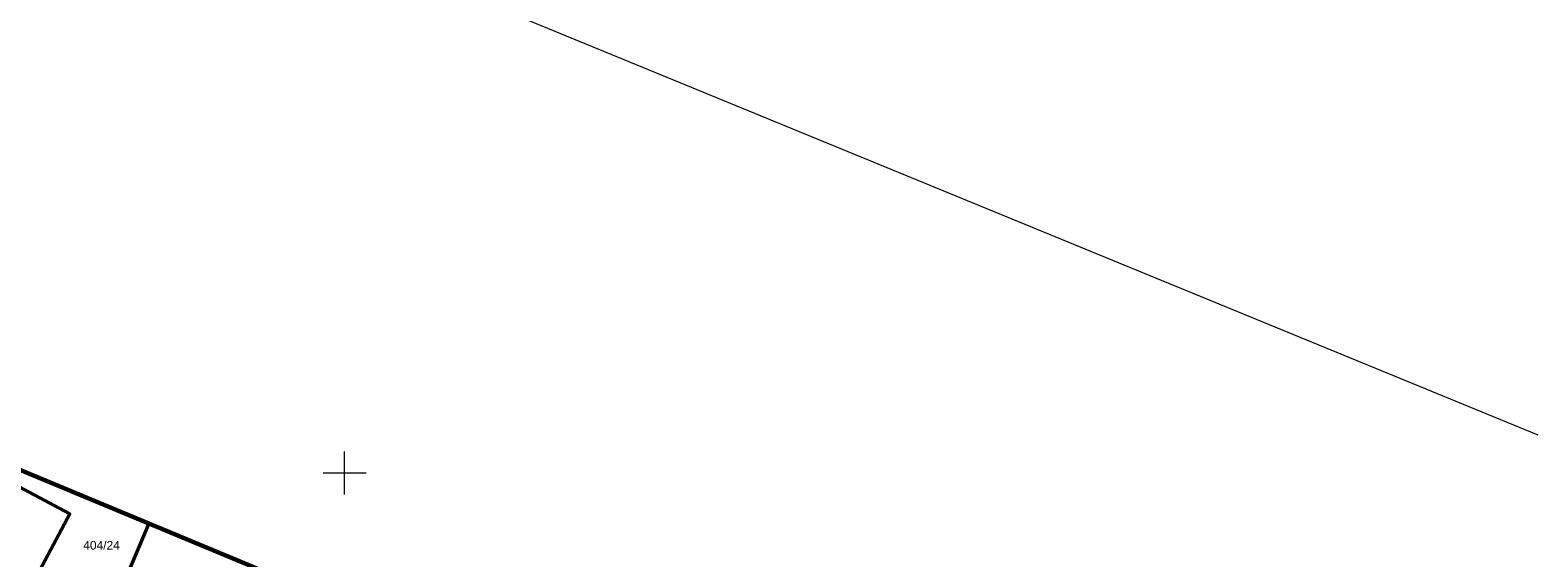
# Model space of a CAD drawing. Extents: x 6589191 to 6589689, y 5598567 to 5598886.
# Tile 12 of 12: x 6589513 to 6589689, y 5598690 to 5598752. Entities that reach past the tile are written whole.
import ezdxf
from ezdxf.enums import TextEntityAlignment as Align

# ---------------------------------------------------------------- set-up
doc = ezdxf.new("R2010")
doc.units = 0
doc.header["$LTSCALE"] = 0.5
doc.linetypes.add('EGKK', pattern=[4, 3, -1])
doc.linetypes.add('PRZER1-1', pattern=[2, 1, -1])
doc.layers.get('0').update_dxf_attribs({"linetype": 'CONTINUOUS', "lineweight": 13})
doc.layers.get('Defpoints').update_dxf_attribs({"linetype": 'CONTINUOUS'})
for name, color, linetype, lineweight in [('-ZAKRES', 192, 'CONTINUOUS', 60), ('EGBU', 7, 'CONTINUOUS', 50), ('EGDE', 7, 'CONTINUOUS', 18), ('EGDE_O', 7, 'CONTINUOUS', 18), ('OTOO', 7, 'CONTINUOUS', 35), ('PARSI', 7, 'CONTINUOUS', 20)]:
    doc.layers.add(name, color=color, linetype=linetype, lineweight=lineweight)
doc.layers.add('EGUG', color=7, linetype='PRZER1-1', lineweight=18, true_color=0x008000)
doc.styles.add('GEO-INFO', font='arial.ttf')

# ---------------------------------------------------------------- blocks, each defined once
blk = doc.blocks.new('KOLO')
blk.add_hatch(color=0).paths.add_polyline_path([(-0.5, 0), (-0.482963, -0.12941), (-0.433013, -0.25), (-0.353553, -0.353553), (-0.25, -0.433013), (-0.12941, -0.482963), (0, -0.5), (0.12941, -0.482963), (0.25, -0.433013), (0.353553, -0.353553), (0.433013, -0.25), (0.482963, -0.12941), (0.5, 0), (0.482963, 0.12941), (0.433013, 0.25), (0.353553, 0.353553), (0.25, 0.433013), (0.12941, 0.482963), (0, 0.5), (-0.12941, 0.482963), (-0.25, 0.433013), (-0.353553, 0.353553), (-0.433013, 0.25), (-0.482963, 0.12941)])
blk = doc.blocks.new('mzsk')
at = {"layer": 'PARSI', "color": 0}
for p, q in [((0, -5), (0, 5)), ((5, 0), (-5, 0))]:
    blk.add_line(p, q, dxfattribs=at)

msp = doc.modelspace()

# ---------------------------------------------------------------- linework, layer by layer
at = {"layer": '-ZAKRES'}
msp.add_lwpolyline([(6589657.89, 5598639.7), (6589229.73, 5598817.98), (6589214.49, 5598776.89), (6589638.27, 5598601.52)], close=True, dxfattribs=at)
at = {"layer": 'Defpoints', "lineweight": 18, "flags": 128}
msp.add_lwpolyline([(6589247.72, 5598885.86), (6589689.18, 5598704.46)], dxfattribs=at)
at = {"layer": 'EGBU', "color": 7, "linetype": 'Continuous', "lineweight": 50, "elevation": 10.18}
msp.add_lwpolyline([(6589507.83, 5598700.59), (6589517.93, 5598695.23), (6589512.56, 5598685.1), (6589502.44, 5598690.48), (6589503.32, 5598692.13), (6589500.01, 5598693.9), (6589503.61, 5598700.7), (6589506.97, 5598698.92)], close=True, dxfattribs=at)
at = {"layer": 'EGDE', "color": 7, "linetype": 'Continuous', "lineweight": 18, "elevation": 10.22}
for points in [[(6589527.28, 5598694.09), (6589519.1, 5598674.66), (6589491.39, 5598686.15)], [(6589519.1, 5598674.66), (6589527.28, 5598694.09)]]:
    msp.add_lwpolyline(points, dxfattribs=at)
at = {"layer": 'EGUG', "linetype": 'EGKK', "lineweight": 18, "ltscale": 0.5, "elevation": 10.08}
for points in [[(6589499.59, 5598705.62), (6589491.39, 5598686.15), (6589494.83, 5598684.72), (6589519.1, 5598674.66), (6589527.28, 5598694.09)], [(6589527.28, 5598694.09), (6589519.1, 5598674.66), (6589546.82, 5598663.17)]]:
    msp.add_lwpolyline(points, dxfattribs=at)
at = {"layer": 'OTOO', "color": 7, "linetype": 'Continuous', "lineweight": 35, "elevation": 10.18}
msp.add_lwpolyline([(6589519.03, 5598674.96), (6589527.18, 5598694.13)], dxfattribs=at)

# ---------------------------------------------------------------- block references
at = {"layer": 'OTOO', "color": 7, "lineweight": 35, "xscale": 0.35, "yscale": 0.35}
msp.add_blockref('KOLO', (6589527.11, 5598693.97, 10.18), dxfattribs=at)
at = {"layer": 'PARSI', "xscale": 0.5, "yscale": 0.5, "zscale": 0.5}
msp.add_blockref('mzsk', (6589550, 5598700), dxfattribs=at)

# ---------------------------------------------------------------- texts
at = {"layer": 'EGDE_O', "color": 7, "linetype": 'Continuous', "lineweight": 0, "style": 'GEO-INFO'}
msp.add_text('404/24', height=1, dxfattribs=at).set_placement((6589521.65, 5598691.59, 10.81), align=Align.MIDDLE)

doc.saveas('drawing.dxf')
